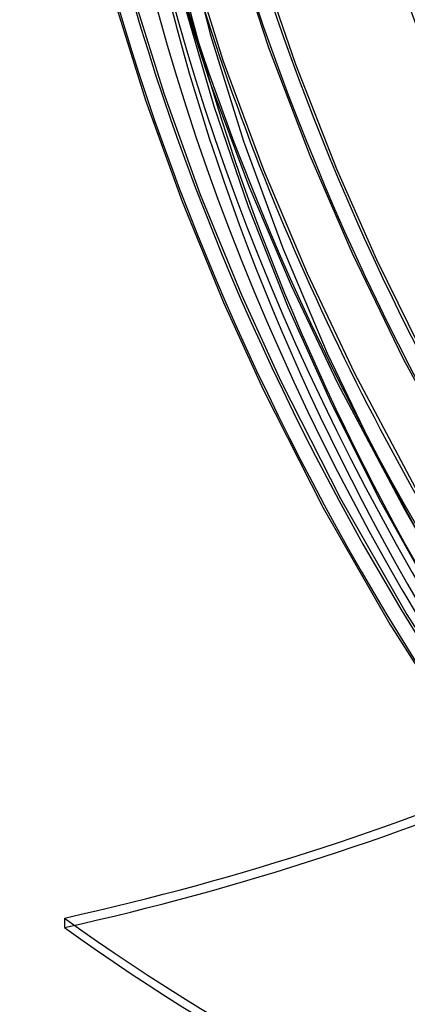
# Model space of a CAD drawing. Header units: millimetres. Extents: x -192 to 186, y -241 to 236.
# Tile 13 of 89: x -149 to -117, y -82 to -2. Entities that reach past the tile are written whole.
import ezdxf

# ---------------------------------------------------------------- set-up
doc = ezdxf.new("R2010")
doc.units = ezdxf.units.MM
doc.layers.add('MAIN-1', color=7, linetype='Continuous')
doc.layers.add('MAIN-2', color=7, linetype='Continuous')

msp = doc.modelspace()

# ---------------------------------------------------------------- linework, layer by layer
at = {"layer": 'MAIN-1'}
for p, q in [((-135.356, 4.955), (-133.187, -3.531)), ((-131.336, 4.094), (-128.491, -4.513)), ((-134.919, 3.088), (-132.154, -5.628)), ((-129.148, 2.401), (-126.311, -5.88)), ((-133.187, -3.531), (-130.519, -12.116)), ((-128.491, -4.513), (-125.143, -13.266)), ((-132.154, -5.628), (-128.907, -14.415)), ((-126.311, -5.88), (-122.986, -14.338)), ((-130.519, -12.116), (-127.347, -20.765)), ((-125.143, -13.266), (-121.732, -21.161)), ((-122.986, -14.338), (-119.752, -21.671)), ((-128.907, -14.415), (-125.376, -22.797)), ((-127.347, -20.765), (-123.746, -29.269)), ((-121.732, -21.161), (-117.582, -29.718)), ((-119.752, -21.671), (-115.461, -30.378)), ((-125.376, -22.797), (-121.543, -30.884)), ((-123.746, -29.269), (-119.724, -37.63)), ((-117.582, -29.718), (-111.991, -39.991)), ((-121.543, -30.884), (-115.922, -41.437)), ((-119.724, -37.63), (-115.25, -45.914)), ((-117.458, -41.941), (-115.499, -45.327)), ((-145.015, -74.967), (-145.008, -75.735))]:
    msp.add_line(p, q, dxfattribs=at)
for centre, major_axis, ratio, start_param, end_param in [((-0.5, -0.433), (108.018, -124.728), 0.75, 0.713724, 3.400514), ((-41, -35.507), (-104.417, 120.571), 0.75, 0, 2.284521), ((-41, -35.507), (103.763, -119.815), 0.75, -3.141592, -0.857072), ((12.606, 10.917), (113.62, -131.197), 0.75, -2.357531, -1.685227), ((-2.75, -2.382), (-103.763, 119.815), 0.75, 0.713724, 1.429484), ((17.006, 14.727), (108.432, -125.206), 0.75, -2.253108, -1.674821), ((8.206, 7.106), (113.62, -131.197), 0.75, -2.099487, -1.694434), ((-197.892, 24.65), (-164.833, -1.568), 0.639927, 1.891266, 2.438799), ((-197.885, 23.881), (-164.833, -1.568), 0.639927, 1.891266, 2.438799), ((6.458, 10.571), (201.92, 1.921), 0.639927, -2.425126, -1.796807)]:
    msp.add_ellipse(centre, major_axis=major_axis, ratio=ratio, start_param=start_param, end_param=end_param, dxfattribs=at)
at = {"layer": 'MAIN-2'}
for p, q in [((-136.047, 1.311), (-133.298, -7.169)), ((-140.994, -0.637), (-138.447, -8.794)), ((-139.471, -0.198), (-136.945, -8.289)), ((-135.273, -1.213), (-132.928, -9.268)), ((-133.298, -7.169), (-130.084, -15.741)), ((-136.945, -8.289), (-134.017, -16.411)), ((-138.447, -8.794), (-135.496, -16.981)), ((-132.928, -9.268), (-130.146, -17.378)), ((-130.084, -15.741), (-126.669, -23.787)), ((-134.017, -16.411), (-130.689, -24.536)), ((-135.496, -16.981), (-132.143, -25.168)), ((-130.146, -17.378), (-126.927, -25.507)), ((-126.669, -23.787), (-122.913, -31.689)), ((-130.689, -24.536), (-127.499, -31.527)), ((-132.143, -25.168), (-128.929, -32.211)), ((-126.927, -25.507), (-123.377, -33.409)), ((-127.499, -31.527), (-122.663, -41.026)), ((-122.913, -31.689), (-117.458, -41.941)), ((-128.929, -32.211), (-124.062, -41.771)), ((-123.377, -33.409), (-119.423, -41.26)), ((-122.663, -41.026), (-117.301, -50.395)), ((-119.423, -41.26), (-115.078, -49.023)), ((-124.062, -41.771), (-118.667, -51.199)), ((-117.301, -50.395), (-111.435, -59.583)), ((-118.667, -51.199), (-112.766, -60.444))]:
    msp.add_line(p, q, dxfattribs=at)
for centre, major_axis, ratio, start_param, end_param in [((0, 0), (-107.363, 123.972), 0.75, -2.427868, 0.713724), ((17.006, 14.727), (-109.47, 126.405), 0.75, 0.713724, 1.471463), ((12.606, 10.917), (-114.658, 132.395), 0.75, 0.713724, 1.473422), ((8.206, 7.106), (-114.658, 132.395), 0.75, 0.713724, 1.473422), ((3.806, 3.296), (-114.658, 132.395), 0.75, 0.713724, 1.473422), ((3.806, 3.296), (113.62, -131.197), 0.75, -2.427868, -1.667819), ((-0.5, -0.433), (108.018, -124.728), 0.75, -2.427868, -0.258922), ((0, 0), (-107.363, 123.972), 0.75, 0.713724, 3.855317), ((-3.25, -2.815), (-104.417, 120.571), 0.75, 0.713724, 2.284521), ((6.451, 11.34), (-201.92, -1.921), 0.639927, 0.716467, 1.344786)]:
    msp.add_ellipse(centre, major_axis=major_axis, ratio=ratio, start_param=start_param, end_param=end_param, dxfattribs=at)

doc.saveas('drawing.dxf')
